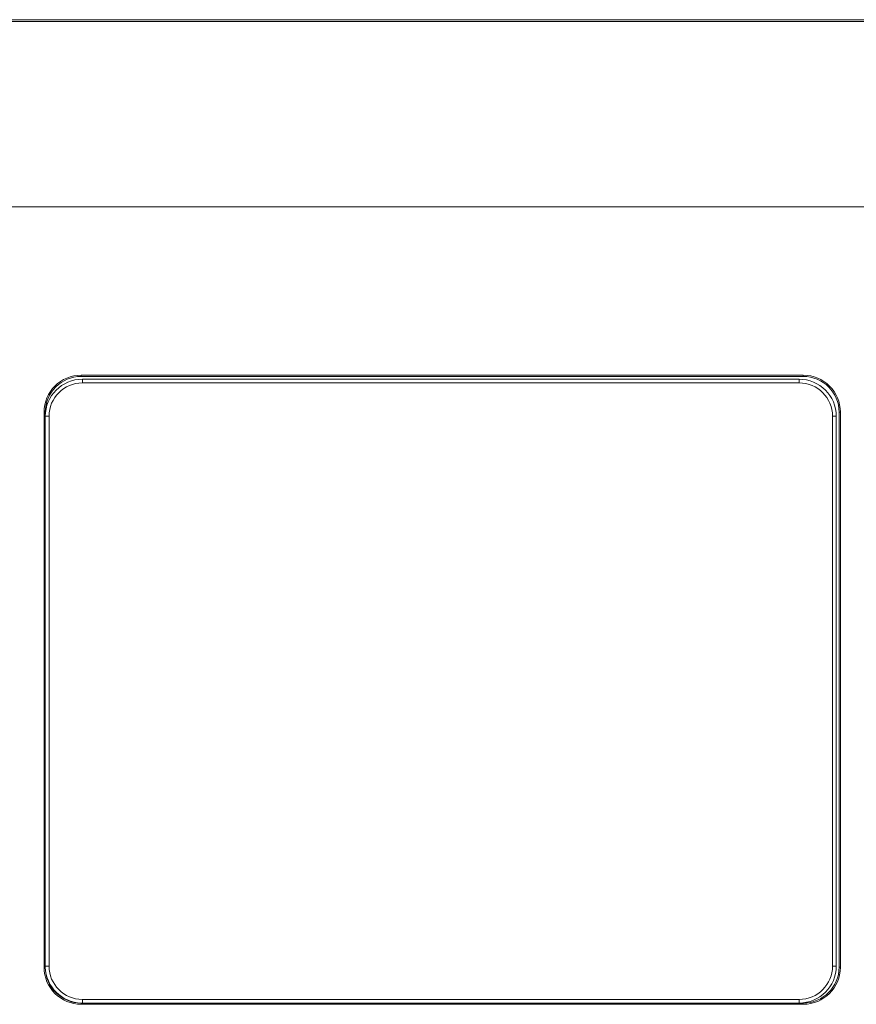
# Model space of a CAD drawing. Header units: millimetres. Extents: x 0 to 420, y -297 to 0.
# Tile 17 of 44: x 195 to 208, y -201 to -185. Entities that reach past the tile are written whole.
import ezdxf

# ---------------------------------------------------------------- set-up
doc = ezdxf.new("R2010")
doc.units = ezdxf.units.MM
doc.header["$MEASUREMENT"] = 0
doc.layers.add('レイヤー 1', color=7, linetype='Continuous', lineweight=0)

# ---------------------------------------------------------------- blocks, each defined once
blk = doc.blocks.new('Block_0')
at = {"layer": 'レイヤー 1', "color": 18, "lineweight": 18, "true_color": 0x000000}
for p, q in [((183.012, -184.656), (239.46, -184.656)), ((183.036, -184.625), (239.336, -184.625)), ((183.009, -187.656), (239.464, -187.656)), ((195.581, -190.38), (195.581, -190.4)), ((195.581, -190.38), (207.267, -190.38)), ((195.581, -190.4), (207.267, -190.4)), ((195.601, -190.506), (195.601, -190.446)), ((207.201, -190.446), (195.601, -190.446)), ((207.201, -190.506), (207.201, -190.446)), ((207.267, -190.38), (207.267, -190.4)), ((207.201, -190.506), (195.601, -190.506)), ((194.981, -199.966), (194.981, -190.98)), ((194.981, -190.98), (195.001, -190.98)), ((195.001, -199.966), (195.001, -190.98)), ((195.061, -191.046), (195.001, -191.046)), ((195.061, -191.046), (195.061, -199.946)), ((207.741, -199.946), (207.741, -191.046)), ((207.741, -191.046), (207.801, -191.046)), ((207.801, -199.946), (207.801, -191.046)), ((207.847, -190.98), (207.847, -199.966)), ((207.867, -190.98), (207.847, -190.98)), ((207.867, -190.98), (207.867, -199.966)), ((194.981, -199.966), (195.001, -199.966)), ((195.061, -199.946), (195.001, -199.946)), ((207.741, -199.946), (207.801, -199.946)), ((207.867, -199.966), (207.847, -199.966)), ((195.601, -200.486), (195.601, -200.546)), ((195.601, -200.486), (207.201, -200.486)), ((207.201, -200.486), (207.201, -200.546)), ((195.581, -200.566), (195.581, -200.546)), ((207.267, -200.546), (195.581, -200.546)), ((207.267, -200.566), (195.581, -200.566)), ((207.267, -200.566), (207.267, -200.546))]:
    blk.add_line(p, q, dxfattribs=at)
for points in [[(195.581, -190.38), (195.25, -190.38), (194.981, -190.648), (194.981, -190.98)], [(195.581, -190.4), (195.261, -190.4), (195.001, -190.659), (195.001, -190.98)], [(195.601, -190.446), (195.27, -190.446), (195.001, -190.714), (195.001, -191.046)], [(207.801, -191.046), (207.801, -190.714), (207.532, -190.446), (207.201, -190.446)], [(207.867, -190.98), (207.867, -190.648), (207.598, -190.38), (207.267, -190.38)], [(207.847, -190.98), (207.847, -190.659), (207.587, -190.4), (207.267, -190.4)], [(195.601, -190.506), (195.303, -190.506), (195.061, -190.748), (195.061, -191.046)], [(207.741, -191.046), (207.741, -190.748), (207.499, -190.506), (207.201, -190.506)], [(194.981, -199.966), (194.981, -200.297), (195.25, -200.566), (195.581, -200.566)], [(195.001, -199.966), (195.012, -200.281), (195.265, -200.535), (195.581, -200.545)], [(195.001, -199.966), (195.001, -200.286), (195.261, -200.546), (195.581, -200.546)], [(195.061, -199.946), (195.061, -200.244), (195.303, -200.486), (195.601, -200.486)], [(207.201, -200.546), (207.532, -200.546), (207.801, -200.277), (207.801, -199.946)], [(207.201, -200.486), (207.499, -200.486), (207.741, -200.244), (207.741, -199.946)], [(207.267, -200.566), (207.598, -200.566), (207.867, -200.297), (207.867, -199.966)], [(207.267, -200.546), (207.587, -200.546), (207.847, -200.286), (207.847, -199.966)]]:
    blk.add_open_spline(points, degree=3, dxfattribs=at)

msp = doc.modelspace()

# ---------------------------------------------------------------- block references
at = {"layer": 'レイヤー 1'}
msp.add_blockref('Block_0', (0, 0), dxfattribs=at)

doc.saveas('drawing.dxf')
